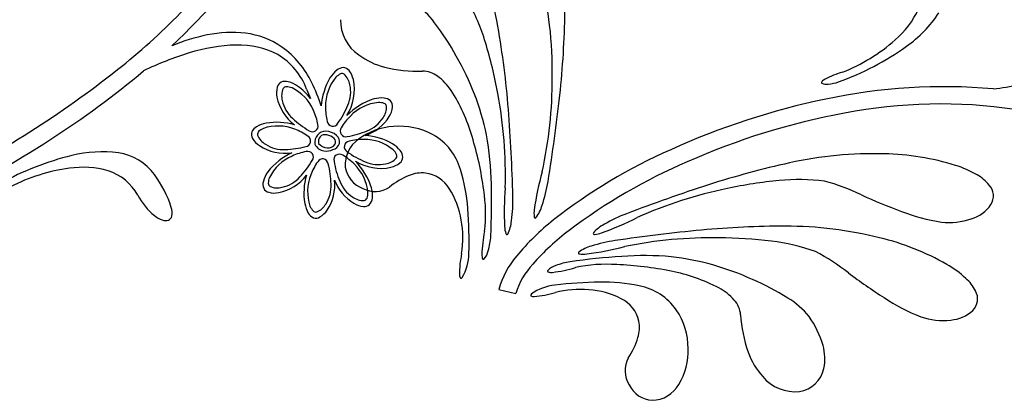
# Model space of a CAD drawing. Extents: x -4 to 4, y -4.07 to 4.07.
# Tile 28 of 40: x -0.79 to 0.5, y 1.86 to 2.36. Entities that reach past the tile are written whole.
import ezdxf

# ---------------------------------------------------------------- set-up
doc = ezdxf.new("R2010")
doc.units = 0

msp = doc.modelspace()

# ---------------------------------------------------------------- linework, layer by layer
at = {"color": 7, "linetype": 'CONTINUOUS'}
msp.add_line((-0.162766, 2.005795), (-0.140362, 2.000418), dxfattribs=at)
msp.add_line((-0.162766, 2.005795), (-0.140362, 2.000418), dxfattribs=at)
for centre, radius, start, end in [((-0.663054, 2.264353), 0.506552, 9.824486, 23.957227), ((-0.663054, 2.264353), 0.506552, 9.824486, 23.957227), ((-1.18554, 2.958048), 0.84544, 308.21869, 323.287729), ((-1.124807, 2.903968), 0.787222, 312.658192, 326.048086), ((-0.357164, 2.325338), 0.262511, 5.838953, 18.830246), ((-0.357164, 2.325338), 0.262511, 5.838953, 18.830246), ((-0.329201, 2.296253), 0.101356, 35.655213, 56.617239), ((-0.329201, 2.296253), 0.101356, 35.655213, 56.617239), ((-0.431881, 2.254703), 0.26252, 16.562347, 29.553411), ((-0.431881, 2.254703), 0.26252, 16.562347, 29.553411), ((-1.237939, 2.38571), 1.162023, 353.801439, 359.219694), ((-1.237939, 2.38571), 1.162023, 353.801439, 359.219694), ((0.279084, 2.423518), 0.119434, 310.576633, 335.192745), ((0.279084, 2.423518), 0.119434, 310.576633, 335.192745), ((0.27906, 2.45705), 0.16166, 304.867862, 326.676636), ((0.27906, 2.45705), 0.16166, 304.867862, 326.676636), ((-0.315509, 2.358334), 0.05456, 178.952488, 235.761341), ((-0.315509, 2.358334), 0.05456, 178.952488, 235.761341), ((-0.513805, 2.150199), 0.336671, 28.640225, 37.539056), ((-0.513805, 2.150199), 0.336671, 28.640225, 37.539056), ((-1.30856, 2.150127), 1.162084, 4.525177, 9.943202), ((-1.30856, 2.150127), 1.162084, 4.525177, 9.943202), ((-0.646985, 2.289884), 0.554466, 359.322972, 366.436822), ((-0.646985, 2.289884), 0.554466, 359.322972, 366.436822), ((-0.49419, 2.090819), 0.253579, 101.489695, 112.533495), ((-0.512693, 2.185996), 0.156625, 83.352696, 101.792068), ((-0.507297, 2.236139), 0.106196, 55.3348, 83.11248), ((-0.500116, 2.098777), 0.227408, 91.679444, 107.479915), ((-0.502581, 2.220086), 0.106084, 61.789247, 92.26907), ((-0.520987, 2.221402), 0.126136, 26.027523, 54.027848), ((-0.710039, 2.165946), 0.554469, 10.046179, 17.160029), ((-0.710039, 2.165946), 0.554469, 10.046179, 17.160029), ((0.159118, 2.621075), 0.364838, 289.796366, 305.596381), ((0.159118, 2.621075), 0.364838, 289.796366, 305.596381), ((0.203377, 2.506023), 0.231377, 291.399878, 311.526406), ((0.203377, 2.506023), 0.231377, 291.399878, 311.526406), ((-0.445426, 1.913243), 0.420817, 106.994511, 115.7494), ((-0.49774, 2.237125), 0.088862, 20.47842, 59.345413), ((-0.287823, 2.392404), 0.098374, 233.594787, 255.480778), ((-0.287823, 2.392404), 0.098374, 233.594787, 255.480778), ((-0.528215, 2.133427), 0.357443, 12.105939, 29.892795), ((-0.528215, 2.133427), 0.357443, 12.105939, 29.892795), ((-0.269546, 2.462094), 0.17042, 255.406289, 272.267059), ((-0.269546, 2.462094), 0.17042, 255.406289, 272.267059), ((-1.531709, 3.395907), 1.403609, 296.773173, 308.2628), ((-1.402374, 3.213945), 1.203642, 302.842061, 310.027576), ((-0.349434, 2.26203), 0.040321, 129.559691, 148.767577), ((-0.366064, 2.282684), 0.01381, 91.789342, 130.941718), ((-0.367014, 2.286207), 0.010294, 38.170021, 87.111519), ((-0.382506, 2.273927), 0.030063, 13.362493, 38.322677), ((-0.262646, 2.258668), 0.03314, 53.386762, 90.273706), ((-0.262646, 2.258668), 0.03314, 53.386762, 90.273706), ((-0.286779, 2.225829), 0.073892, 33.586873, 53.55306), ((-0.286779, 2.225829), 0.073892, 33.586873, 53.55306), ((0.326019, 2.164383), 0.131875, 106.846615, 117.630424), ((0.326019, 2.164383), 0.131875, 106.846615, 117.630424), ((-0.443088, 2.268308), 0.010294, 117.140097, 166.082908), ((-0.442508, 2.264705), 0.013811, 73.3076, 112.459976), ((-0.449187, 2.23904), 0.040324, 55.484982, 74.69173), ((-0.467988, 2.211875), 0.073361, 37.082368, 55.407429), ((-0.610985, 2.178892), 0.225664, 17.382097, 25.699395), ((-0.305843, 2.237781), 0.090187, 149.953983, 174.575078), ((-0.415227, 2.267716), 0.063351, 327.590879, 371.987746), ((-0.654982, 2.281755), 0.562427, 347.482196, 360.16072), ((-0.654982, 2.281755), 0.562427, 347.482196, 360.16072), ((0.261833, 2.277022), 0.001456, 131.569125, 222.48105), ((0.261833, 2.277022), 0.001456, 131.569125, 222.48105), ((0.266419, 2.287245), 0.012554, 243.207884, 281.399004), ((0.266419, 2.287245), 0.012554, 243.207884, 281.399004), ((0.271104, 2.269079), 0.013652, 117.218624, 138.576039), ((0.271104, 2.269079), 0.013652, 117.218624, 138.576039), ((0.419814, 1.538648), 0.732891, 84.886794, 102.125905), ((0.419814, 1.538648), 0.732891, 84.886794, 102.125905), ((0.263828, 2.333999), 0.059278, 274.908039, 288.543449), ((0.263828, 2.333999), 0.059278, 274.908039, 288.543449), ((0.424543, 2.763544), 0.498615, 276.97943, 284.998939), ((0.424543, 2.763544), 0.498615, 276.97943, 284.998939), ((-0.423917, 2.263475), 0.030065, 165.930444, 190.889948), ((0.866545, 2.793455), 1.384535, 202.294231, 202.836706), ((-0.415617, 2.143637), 0.226707, 16.044838, 32.878481), ((-0.415617, 2.143637), 0.226707, 16.044838, 32.878481), ((-0.716386, 2.156468), 0.562432, 358.205623, 370.884147), ((-0.716386, 2.156468), 0.562432, 358.205623, 370.884147), ((-2.327363, 2.509365), 2.258436, 350.772944, 353.666915), ((-2.327363, 2.509365), 2.258436, 350.772944, 353.666915), ((-0.394319, 2.269851), 0.060338, 191.525672, 233.147102), ((-0.298984, 2.171507), 0.0884, 108.053622, 135.230848), ((-0.316784, 2.216389), 0.040324, 84.559263, 103.765556), ((-0.313938, 2.242755), 0.013811, 46.790677, 85.941717), ((-0.312118, 2.245918), 0.010293, 353.167892, 402.11136), ((0.46108, 1.312906), 0.962291, 101.704713, 114.451095), ((0.46108, 1.312906), 0.962291, 101.704713, 114.451095), ((0.416445, 1.581607), 0.667218, 81.585578, 100.886768), ((0.416445, 1.581607), 0.667218, 81.585578, 100.886768), ((-0.331758, 2.24819), 0.030064, 328.361725, 353.321909), ((-2.402102, 2.068909), 2.258632, 1.496652, 4.390393), ((-2.402102, 2.068909), 2.258632, 1.496652, 4.390393), ((0.457489, 1.333358), 0.918774, 100.476366, 113.957846), ((0.457489, 1.333358), 0.918774, 100.476366, 113.957846), ((-0.460209, 2.184018), 0.040324, 100.485213, 119.691734), ((-0.453701, 2.140154), 0.084655, 74.098823, 99.41338), ((-0.35603, 2.263451), 0.058734, 288.167039, 328.107249), ((-0.292561, 2.128445), 0.091226, 61.328766, 95.072265), ((-0.292561, 2.128445), 0.091226, 61.328766, 95.072265), ((-0.476591, 2.209025), 0.010294, 162.13988, 211.083348), ((-0.473633, 2.206888), 0.013811, 118.308388, 157.460319), ((-0.389127, 2.1985), 0.014654, 90.180483, 188.759704), ((-0.390411, 2.19982), 0.008772, 75.767362, 197.473465), ((-0.389563, 2.192027), 0.021131, 47.725726, 88.943519), ((-0.392285, 2.187286), 0.021419, 49.42589, 79.153374), ((-0.382532, 2.198879), 0.011347, 350.567595, 410.720415), ((-0.295513, 2.133904), 0.085563, 93.425742, 126.439412), ((-0.295513, 2.133904), 0.085563, 93.425742, 126.439412), ((-0.344498, 2.123063), 0.084853, 59.903024, 85.416792), ((-0.287266, 2.141213), 0.077498, 16.272227, 60.234394), ((-0.287266, 2.141213), 0.077498, 16.272227, 60.234394), ((-0.629769, 2.130864), 0.457662, 1.610682, 9.752652), ((-0.629769, 2.130864), 0.457662, 1.610682, 9.752652), ((-1.632089, 3.569228), 1.62672, 296.679053, 302.853356), ((-0.459618, 2.219164), 0.030065, 210.930156, 235.889886), ((-0.443056, 2.245003), 0.060751, 236.623057, 278.643432), ((-0.389586, 2.202345), 0.015284, 203.426288, 261.362358), ((-0.387441, 2.2055), 0.014059, 216.252547, 270.004855), ((-0.385836, 2.201439), 0.010126, 260.886664, 326.647556), ((-0.383887, 2.201816), 0.013433, 286.922596, 339.080497), ((-0.382943, 2.199069), 0.006418, 330.121255, 404.346803), ((-0.322401, 2.168756), 0.041565, 125.157801, 183.686665), ((-0.322401, 2.168756), 0.041565, 125.157801, 183.686665), ((-0.322857, 2.161996), 0.040325, 39.560196, 58.76649), ((-0.600054, 2.081765), 0.421145, 7.418884, 17.199291), ((-0.600054, 2.081765), 0.421145, 7.418884, 17.199291), ((-0.637315, 1.826351), 0.364829, 103.453479, 119.253722), ((-0.682587, 2.024436), 0.161659, 82.373355, 104.182129), ((-0.669941, 2.116975), 0.068261, 35.071061, 82.585242), ((-0.394796, 2.103317), 0.090519, 115.612265, 141.418442), ((-0.389115, 2.210016), 0.022949, 263.077782, 293.465963), ((-0.3022, 2.178628), 0.013811, 1.789565, 40.941495), ((0.355269, 1.525793), 0.724747, 113.802517, 128.018362), ((0.355269, 1.525793), 0.724747, 113.802517, 128.018362), ((0.328224, 1.677116), 0.506532, 88.393419, 102.526617), ((0.328224, 1.677116), 0.506532, 88.393419, 102.526617), ((0.336188, 1.847558), 0.335949, 72.732935, 88.936174), ((0.336188, 1.847558), 0.335949, 72.732935, 88.936174), ((-0.420674, 2.107565), 0.096583, 18.958763, 43.449358), ((-0.317195, 2.227409), 0.062982, 238.016092, 282.084701), ((-0.310958, 2.195072), 0.030064, 283.364361, 308.323413), ((-0.298677, 2.179578), 0.010293, 308.16811, 357.109827), ((0.383393, 1.479367), 0.755304, 113.318841, 126.926618), ((0.383393, 1.479367), 0.755304, 113.318841, 126.926618), ((0.468045, 1.036663), 1.162069, 102.407438, 107.825463), ((0.468045, 1.036663), 1.162069, 102.407438, 107.825463), ((0.391856, 2.029824), 0.145377, 60.158341, 72.361567), ((0.391856, 2.029824), 0.145377, 60.158341, 72.361567), ((-0.695198, 1.935167), 0.231386, 97.524156, 117.649775), ((-0.707898, 2.046432), 0.119432, 73.857129, 98.473466), ((-0.694176, 2.097664), 0.066414, 28.403834, 72.939718), ((-0.731163, 2.068555), 0.146257, 17.835565, 36.8154), ((-0.432332, 2.136919), 0.040323, 145.483752, 164.690728), ((-0.463138, 2.191783), 0.060334, 281.52372, 323.148254), ((-0.333437, 2.132404), 0.084662, 164.099775, 189.411842), ((-0.328205, 2.171843), 0.036137, 189.171715, 249.297602), ((-0.328205, 2.171843), 0.036137, 189.171715, 249.297602), ((-0.244499, 2.066229), 0.095813, 111.935048, 129.75448), ((-0.244499, 2.066229), 0.095813, 111.935048, 129.75448), ((-0.262714, 2.111474), 0.047038, 85.243505, 111.942223), ((-0.262714, 2.111474), 0.047038, 85.243505, 111.942223), ((-0.264735, 2.11535), 0.043406, 31.380835, 82.158646), ((-0.264735, 2.11535), 0.043406, 31.380835, 82.158646), ((-0.438569, 2.093828), 0.236037, 4.354444, 17.022687), ((-0.438569, 2.093828), 0.236037, 4.354444, 17.022687), ((0.275954, 2.054924), 0.396033, 164.636053, 171.971532), ((0.275954, 2.054924), 0.396033, 164.636053, 171.971532), ((0.436662, 2.106679), 0.056421, 39.549813, 60.789305), ((0.436662, 2.106679), 0.056421, 39.549813, 60.789305), ((-0.457996, 2.143599), 0.01381, 163.309156, 202.461531), ((-0.436599, 2.142447), 0.059006, 326.206595, 366.445498), ((-0.321585, 2.170568), 0.06034, 200.87089, 239.220012), ((-1.082068, 2.121238), 0.910059, 357.133583, 361.416058), ((-1.082068, 2.121238), 0.910059, 357.133583, 361.416058), ((-0.279964, 2.175973), 0.184072, 341.015057, 351.0169), ((-0.279964, 2.175973), 0.184072, 341.015057, 351.0169), ((0.808661, -0.005276), 2.258263, 107.960108, 110.854308), ((0.808661, -0.005276), 2.258263, 107.960108, 110.854308), ((0.255079, 1.596208), 0.554481, 95.190681, 102.304303), ((0.255079, 1.596208), 0.554481, 95.190681, 102.304303), ((0.231391, 1.88723), 0.262523, 82.797281, 95.788116), ((0.231391, 1.88723), 0.262523, 82.797281, 95.788116), ((0.192827, 1.88426), 0.272947, 63.999995, 74.818563), ((0.192827, 1.88426), 0.272947, 63.999995, 74.818563), ((0.464252, 2.128335), 0.021375, 327.6201, 401.881074), ((0.464252, 2.128335), 0.021375, 327.6201, 401.881074), ((-0.559277, 2.169717), 0.086523, 207.880492, 230.802055), ((-0.461598, 2.143018), 0.010294, 207.140425, 256.08258), ((-0.456764, 2.162189), 0.030065, 255.928588, 280.888093), ((-0.32494, 2.168763), 0.034658, 242.432657, 303.579338), ((-0.32494, 2.168763), 0.034658, 242.432657, 303.579338), ((-0.368497, 2.129348), 0.040326, 354.560278, 373.765889), ((-0.317167, 2.080277), 0.106465, 8.898815, 32.802192), ((-0.317167, 2.080277), 0.106465, 8.898815, 32.802192), ((-0.377874, 2.105164), 0.19788, 353.225046, 369.00727), ((-0.377874, 2.105164), 0.19788, 353.225046, 369.00727), ((0.240511, 2.106819), 0.396038, 175.359974, 182.695453), ((0.240511, 2.106819), 0.396038, 175.359974, 182.695453), ((0.248724, 1.586753), 0.562425, 101.466475, 114.144999), ((0.248724, 1.586753), 0.562425, 101.466475, 114.144999), ((0.712595, 3.034441), 0.989374, 246.145686, 249.436301), ((0.712595, 3.034441), 0.989374, 246.145686, 249.436301), ((-0.377308, 2.125897), 0.040325, 190.485327, 209.69162), ((-0.336693, 2.144324), 0.030065, 238.362178, 263.321456), ((-0.338965, 2.124683), 0.010293, 263.167673, 312.111579), ((-0.342129, 2.126503), 0.01381, 316.791394, 355.942879), ((-0.328233, 2.122314), 0.184077, 351.737719, 361.739333), ((-0.328233, 2.122314), 0.184077, 351.737719, 361.739333), ((0.442139, 2.145411), 0.049262, 287.111998, 324.618542), ((0.442139, 2.145411), 0.049262, 287.111998, 324.618542), ((-0.615507, 2.106168), 0.024642, 349.851505, 376.947828), ((-0.400179, 2.112473), 0.01381, 208.308882, 247.46059), ((-0.412454, 2.126488), 0.030065, 300.928957, 325.888461), ((-0.790223, 2.067698), 0.588661, 358.563425, 364.291581), ((-0.790223, 2.067698), 0.588661, 358.563425, 364.291581), ((-0.084751, 2.105271), 0.031836, 171.027266, 187.991747), ((-0.084751, 2.105271), 0.031836, 171.027266, 187.991747), ((-0.150649, 2.128125), 0.046334, 322.164409, 344.94574), ((-0.150649, 2.128125), 0.046334, 322.164409, 344.94574), ((0.06953, 1.932758), 0.184068, 110.610631, 120.612703), ((0.06953, 1.932758), 0.184068, 110.610631, 120.612703), ((0.456547, 2.3443), 0.253285, 248.830484, 261.125808), ((0.456547, 2.3443), 0.253285, 248.830484, 261.125808), ((-0.590928, 2.131318), 0.036763, 231.207768, 249.736625), ((-0.599082, 2.108013), 0.012084, 247.735747, 286.627009), ((-0.598308, 2.103082), 0.007169, 291.981404, 349.906946), ((-0.402316, 2.109515), 0.010294, 252.137682, 301.080056), ((-0.341433, 2.072881), 0.131631, 351.215085, 370.445501), ((-0.341433, 2.072881), 0.131631, 351.215085, 370.445501), ((-0.192269, 2.09936), 0.046335, 332.888407, 355.669738), ((-0.192269, 2.09936), 0.046335, 332.888407, 355.669738), ((0.104508, 1.849434), 0.315336, 128.342178, 140.634302), ((0.104508, 1.849434), 0.315336, 128.342178, 140.634302), ((-0.115014, 2.10057), 0.001293, 167.745538, 317.899519), ((-0.115014, 2.10057), 0.001293, 167.745538, 317.899519), ((-0.003399, 2.049773), 0.046333, 116.680765, 139.462777), ((-0.003399, 2.049773), 0.046333, 116.680765, 139.462777), ((-0.161076, 2.452874), 0.396039, 289.655528, 296.991007), ((-0.161076, 2.452874), 0.396039, 289.655528, 296.991007), ((0.428026, 2.178751), 0.085359, 262.898939, 289.582057), ((0.428026, 2.178751), 0.085359, 262.898939, 289.582057), ((-0.019358, 2.048107), 0.165489, 168.245446, 178.855455), ((-0.019358, 2.048107), 0.165489, 168.245446, 178.855455), ((-0.123268, 2.089166), 0.031836, 181.749322, 198.71403), ((-0.123268, 2.089166), 0.031836, 181.749322, 198.71403), ((-0.152129, 2.078917), 0.001293, 178.473685, 328.626082), ((-0.152129, 2.078917), 0.001293, 178.473685, 328.626082), ((0.124935, 1.825174), 0.323587, 127.1294, 138.676636), ((0.124935, 1.825174), 0.323587, 127.1294, 138.676636), ((-0.037569, 2.079122), 0.001293, 143.73362, 293.884719), ((-0.037569, 2.079122), 0.001293, 143.73362, 293.884719), ((-0.039064, 2.109711), 0.031836, 273.636037, 290.600518), ((-0.039064, 2.109711), 0.031836, 273.636037, 290.600518), ((0.319243, -0.164516), 2.258445, 95.493823, 98.387793), ((0.319243, -0.164516), 2.258445, 95.493823, 98.387793), ((0.211558, 0.926566), 1.162068, 89.94112, 95.359145), ((0.211558, 0.926566), 1.162068, 89.94112, 95.359145), ((0.213281, 1.582081), 0.506553, 75.92711, 90.059851), ((0.213281, 1.582081), 0.506553, 75.92711, 90.059851), ((-0.252696, 2.079422), 0.079633, 343.223577, 357.341249), ((-0.252696, 2.079422), 0.079633, 343.223577, 357.341249), ((0.015876, 1.887556), 0.184071, 98.144524, 108.146367), ((0.015876, 1.887556), 0.184071, 98.144524, 108.146367), ((0.116153, 1.511028), 0.562426, 89.00011, 101.678634), ((0.116153, 1.511028), 0.562426, 89.00011, 101.678634), ((0.1244, 1.518887), 0.554484, 82.724426, 89.838047), ((0.1244, 1.518887), 0.554484, 82.724426, 89.838047), ((0.164092, 1.808164), 0.262523, 70.330991, 83.321827), ((0.164092, 1.808164), 0.262523, 70.330991, 83.321827), ((0.257854, 1.746801), 0.335953, 60.266741, 76.469752), ((0.257854, 1.746801), 0.335953, 60.266741, 76.469752), ((-0.083537, 2.025729), 0.13064, 168.050865, 180.546595), ((-0.083537, 2.025729), 0.13064, 168.050865, 180.546595), ((-0.266172, 2.053939), 0.064433, 329.811489, 359.111833), ((-0.266172, 2.053939), 0.064433, 329.811489, 359.111833), ((-0.201455, 2.062022), 0.025619, 320.255608, 347.409333), ((-0.201455, 2.062022), 0.025619, 320.255608, 347.409333), ((-0.057104, 2.053591), 0.001293, 131.268227, 281.41875), ((-0.057104, 2.053591), 0.001293, 131.268227, 281.41875), ((-0.030075, 2.017558), 0.046333, 104.215116, 126.997128), ((-0.030075, 2.017558), 0.046333, 104.215116, 126.997128), ((-0.051961, 2.083783), 0.031836, 261.169915, 278.134623), ((-0.051961, 2.083783), 0.031836, 261.169915, 278.134623), ((-0.097014, 2.445177), 0.396023, 277.188742, 284.52445), ((-0.097014, 2.445177), 0.396023, 277.188742, 284.52445), ((0.125795, 1.813589), 0.272947, 51.533383, 62.35195), ((0.125795, 1.813589), 0.272947, 51.533383, 62.35195), ((-0.172252, 2.050853), 0.012574, 177.450759, 202.942797), ((-0.172252, 2.050853), 0.012574, 177.450759, 202.942797), ((-0.182699, 2.046428), 0.001228, 202.805305, 320.188263), ((-0.182699, 2.046428), 0.001228, 202.805305, 320.188263), ((-0.050049, 1.97329), 0.11731, 139.522633, 163.913531), ((-0.050049, 1.97329), 0.11731, 139.522633, 163.913531), ((-0.058154, 1.963129), 0.079633, 97.944825, 112.062269), ((-0.058154, 1.963129), 0.079633, 97.944825, 112.062269), ((0.05987, 1.141041), 0.91015, 93.868222, 98.15024), ((0.05987, 1.141041), 0.91015, 93.868222, 98.15024), ((0.027795, 1.592419), 0.457638, 85.531844, 93.674043), ((0.027795, 1.592419), 0.457638, 85.531844, 93.674043), ((0.020996, 1.693765), 0.357431, 65.39161, 83.178922), ((0.020996, 1.693765), 0.357431, 65.39161, 83.178922), ((-0.045249, 1.970926), 0.09958, 136.999417, 162.772782), ((-0.045249, 1.970926), 0.09958, 136.999417, 162.772782), ((-0.097457, 2.029788), 0.001228, 135.098898, 252.480811), ((-0.097457, 2.029788), 0.001228, 135.098898, 252.480811), ((-0.080203, 2.012549), 0.025618, 107.873523, 135.027474), ((-0.080203, 2.012549), 0.025618, 107.873523, 135.027474), ((-0.094012, 2.040599), 0.012574, 252.340866, 277.832905), ((-0.094012, 2.040599), 0.012574, 252.340866, 277.832905), ((-0.110829, 2.192587), 0.165486, 276.429488, 287.039497), ((-0.110829, 2.192587), 0.165486, 276.429488, 287.039497), ((-0.020995, 1.840857), 0.197876, 86.277245, 102.059697), ((-0.020995, 1.840857), 0.197876, 86.277245, 102.059697), ((-0.02383, 1.617478), 0.421129, 78.085058, 87.865694), ((-0.02383, 1.617478), 0.421129, 78.085058, 87.865694), ((0.020791, 1.80682), 0.2267, 62.405981, 79.239853), ((0.020791, 1.80682), 0.2267, 62.405981, 79.239853), ((0.881594, 2.824463), 0.989383, 233.679726, 236.97034), ((0.881594, 2.824463), 0.989383, 233.679726, 236.97034), ((0.351554, 1.912754), 0.145381, 47.692474, 59.895472), ((0.351554, 1.912754), 0.145381, 47.692474, 59.895472), ((-0.208583, 2.024074), 0.005603, 175.807363, 220.322286), ((-0.208583, 2.024074), 0.005603, 175.807363, 220.322286), ((-0.212276, 2.02232), 0.00196, 252.813378, 336.518395), ((-0.212276, 2.02232), 0.00196, 252.813378, 336.518395), ((-0.020319, 1.4267), 0.588767, 90.993194, 96.720205), ((-0.020319, 1.4267), 0.588767, 90.993194, 96.720205), ((-0.026692, 1.779393), 0.236017, 78.261324, 90.93048), ((-0.026692, 1.779393), 0.236017, 78.261324, 90.93048), ((0.036375, 1.709666), 0.336651, 57.745256, 66.644544), ((0.036375, 1.709666), 0.336651, 57.745256, 66.644544), ((0.411894, 1.978127), 0.056422, 27.083616, 48.322881), ((0.411894, 1.978127), 0.056422, 27.083616, 48.322881), ((-0.082289, 1.947364), 0.064431, 96.172195, 125.473215), ((-0.082289, 1.947364), 0.064431, 96.172195, 125.473215), ((-0.127198, 2.12662), 0.130637, 274.737595, 287.233554), ((-0.127198, 2.12662), 0.130637, 274.737595, 287.233554), ((-0.056496, 1.874173), 0.131624, 84.83898, 104.070079), ((-0.056496, 1.874173), 0.131624, 84.83898, 104.070079), ((-0.051367, 1.899012), 0.106463, 62.482334, 86.385937), ((-0.051367, 1.899012), 0.106463, 62.482334, 86.385937), ((0.006555, 1.934396), 0.077498, 35.050221, 79.012167), ((0.006555, 1.934396), 0.077498, 35.050221, 79.012167), ((0.090765, 1.942675), 0.073892, 41.731483, 61.69767), ((0.090765, 1.942675), 0.073892, 41.731483, 61.69767), ((0.443509, 1.993317), 0.021376, 315.154341, 389.415521), ((0.443509, 1.993317), 0.021376, 315.154341, 389.415521), ((-0.118737, 1.998118), 0.00196, 118.766479, 202.472296), ((-0.118737, 1.998118), 0.00196, 118.766479, 202.472296), ((-0.117331, 2.001956), 0.005603, 234.961042, 279.475303), ((-0.117331, 2.001956), 0.005603, 234.961042, 279.475303), ((-0.021272, 1.95445), 0.043406, 13.125868, 63.903679), ((-0.021272, 1.95445), 0.043406, 13.125868, 63.903679), ((0.121241, 1.969729), 0.03314, 5.011192, 41.89769), ((0.121241, 1.969729), 0.03314, 5.011192, 41.89769), ((0.164796, 1.906922), 0.101353, 38.66588, 59.62836), ((0.164796, 1.906922), 0.101353, 38.66588, 59.62836), ((0.482603, 2.205849), 0.253279, 236.363961, 248.659514), ((0.482603, 2.205849), 0.253279, 236.363961, 248.659514), ((-0.00567, 1.927949), 0.091225, 0.212507, 33.956007), ((-0.00567, 1.927949), 0.091225, 0.212507, 33.956007), ((0.425606, 2.014764), 0.049262, 274.64472, 312.151487), ((0.425606, 2.014764), 0.049262, 274.64472, 312.151487), ((-0.025318, 1.956106), 0.047038, 343.341756, 370.040474), ((-0.025318, 1.956106), 0.047038, 343.341756, 370.040474), ((0.324437, 1.981595), 0.170418, 183.017507, 199.878276), ((0.324437, 1.981595), 0.170418, 183.017507, 199.878276), ((0.143309, 1.898299), 0.123699, 15.932094, 35.565028), ((0.143309, 1.898299), 0.123699, 15.932094, 35.565028), ((0.419021, 2.050367), 0.08536, 250.432607, 277.115499), ((0.419021, 2.050367), 0.08536, 250.432607, 277.115499), ((-0.072049, 1.970076), 0.095812, 325.529728, 343.34916), ((-0.072049, 1.970076), 0.095812, 325.529728, 343.34916), ((0.000038, 1.925512), 0.085561, 328.844515, 361.85841), ((0.000038, 1.925512), 0.085561, 328.844515, 361.85841), ((0.256727, 1.956976), 0.098372, 199.803077, 221.689067), ((0.256727, 1.956976), 0.098372, 199.803077, 221.689067), ((0.202819, 1.91509), 0.061866, 348.006326, 376.107569), ((0.202819, 1.91509), 0.061866, 348.006326, 376.107569), ((0.037458, 1.899421), 0.034658, 151.705694, 212.851949), ((0.037458, 1.899421), 0.034658, 151.705694, 212.851949), ((0.225596, 1.910174), 0.038564, 278.609542, 348.118125), ((0.225596, 1.910174), 0.038564, 278.609542, 348.118125), ((0.225352, 1.926271), 0.05456, 219.523154, 276.331791), ((0.225352, 1.926271), 0.05456, 219.523154, 276.331791), ((0.040825, 1.896453), 0.036136, 205.987084, 266.113184), ((0.040825, 1.896453), 0.036136, 205.987084, 266.113184), ((0.037217, 1.901949), 0.041564, 271.597225, 330.126303), ((0.037217, 1.901949), 0.041564, 271.597225, 330.126303)]:
    msp.add_arc(centre, radius, start, end, dxfattribs=at)
at = {"color": 2, "linetype": 'CONTINUOUS'}
for centre, radius, start, end in [((-0.362585, 2.27126), 0.018563, 113.85205, 137.422582), ((-0.367993, 2.28335), 0.005319, 58.849808, 113.237584), ((-0.382618, 2.269665), 0.025191, 9.781944, 46.385914), ((-0.441022, 2.266105), 0.00532, 91.005831, 145.391874), ((-0.440987, 2.252857), 0.018567, 66.830891, 90.398022), ((-0.330488, 2.246155), 0.059273, 140.546821, 180.944571), ((-0.399195, 2.264772), 0.042405, 335.624509, 372.49225), ((-0.422067, 2.259635), 0.02519, 157.864036, 194.470017), ((-0.459939, 2.216789), 0.059271, 23.305025, 63.70433), ((-0.404941, 2.261983), 0.042407, 191.759972, 228.627266), ((-0.462048, 2.287677), 0.109227, 324.002099, 338.288945), ((-0.314613, 2.191775), 0.059268, 95.546523, 135.947827), ((-0.319558, 2.232215), 0.018567, 68.852714, 92.419618), ((-0.33485, 2.245255), 0.025191, 324.782365, 361.386781), ((-0.314831, 2.244591), 0.00532, 13.857904, 68.244813), ((-0.471153, 2.209745), 0.072386, 9.53612, 24.914333), ((-0.317296, 2.244348), 0.072462, 179.343798, 194.706269), ((-0.306608, 2.1812), 0.072403, 134.337588, 149.712151), ((-0.452077, 2.160684), 0.059269, 68.304384, 108.70591), ((-0.357025, 2.308703), 0.109255, 225.963344, 240.246766), ((-0.406839, 2.219734), 0.00735, 233.169492, 375.816026), ((-0.380113, 2.227032), 0.00735, 188.443669, 331.082637), ((-0.350031, 2.253518), 0.042406, 290.62445, 327.491744), ((-0.473572, 2.208929), 0.00532, 136.011844, 190.396805), ((-0.455595, 2.217757), 0.02519, 202.865242, 239.470106), ((-0.46418, 2.199587), 0.018567, 111.833397, 135.400754), ((-0.455046, 2.147731), 0.072431, 54.540593, 69.910136), ((-0.416612, 2.200311), 0.00735, 278.169609, 420.806611), ((-0.363224, 2.213338), 0.00735, 143.444814, 286.083934), ((-0.378285, 2.314177), 0.109248, 279.004103, 293.287981), ((-0.445145, 2.231528), 0.042407, 236.759573, 273.626867), ((-0.357852, 2.192677), 0.00735, 98.438611, 241.082421), ((-0.340538, 2.129906), 0.072416, 89.34145, 104.713275), ((-0.338727, 2.143057), 0.059268, 50.545389, 90.946693), ((-0.444299, 2.298432), 0.109242, 270.963509, 285.248528), ((-0.403013, 2.114889), 0.072453, 99.544661, 114.909185), ((-0.413024, 2.179267), 0.00735, 323.166405, 465.809307), ((-0.371546, 2.175789), 0.00735, 53.441214, 196.080183), ((-0.403701, 2.119149), 0.072432, 44.341162, 59.709793), ((-0.297204, 2.274622), 0.109236, 234.003626, 248.289102), ((-0.313626, 2.175149), 0.018566, 23.851144, 47.418955), ((-0.301533, 2.180557), 0.005319, 328.854356, 383.242997), ((-0.410079, 2.126167), 0.059271, 113.305331, 153.704857), ((-0.501989, 2.229078), 0.10925, 315.962697, 330.246575), ((-0.341031, 2.131066), 0.072419, 144.541147, 159.912743), ((-0.393602, 2.169493), 0.00735, 8.16813, 150.809973), ((-0.491722, 2.141806), 0.109242, 0.963509, 15.248528), ((-0.270709, 2.190852), 0.109247, 189.004799, 203.288905), ((-0.393109, 2.127178), 0.059268, 5.546107, 45.946967), ((-0.320112, 2.21176), 0.042406, 245.624733, 282.492027), ((-0.315219, 2.195184), 0.025192, 279.781688, 316.384318), ((-0.353975, 2.134028), 0.059269, 158.304061, 198.704699), ((-0.446148, 2.145119), 0.018567, 156.830551, 180.398362), ((-0.459396, 2.145083), 0.00532, 181.007926, 235.396784), ((-0.455275, 2.181165), 0.042408, 281.761946, 318.627453), ((-0.424816, 2.140961), 0.042406, 326.758518, 363.626928), ((-0.331365, 2.162597), 0.042407, 200.62512, 237.491074), ((-0.452925, 2.164042), 0.025194, 247.867326, 284.46951), ((-0.35267, 2.132123), 0.018568, 338.852848, 362.419525), ((-0.411047, 2.130512), 0.02519, 292.863951, 329.469038), ((-0.339628, 2.147414), 0.025191, 234.780619, 271.385483), ((-0.340293, 2.127395), 0.005319, 283.857038, 338.245679), ((-0.392878, 2.121925), 0.018566, 201.830319, 225.399491), ((-0.40222, 2.112533), 0.00532, 226.010978, 280.397671)]:
    msp.add_arc(centre, radius, start, end, dxfattribs=at)

doc.saveas('drawing.dxf')
